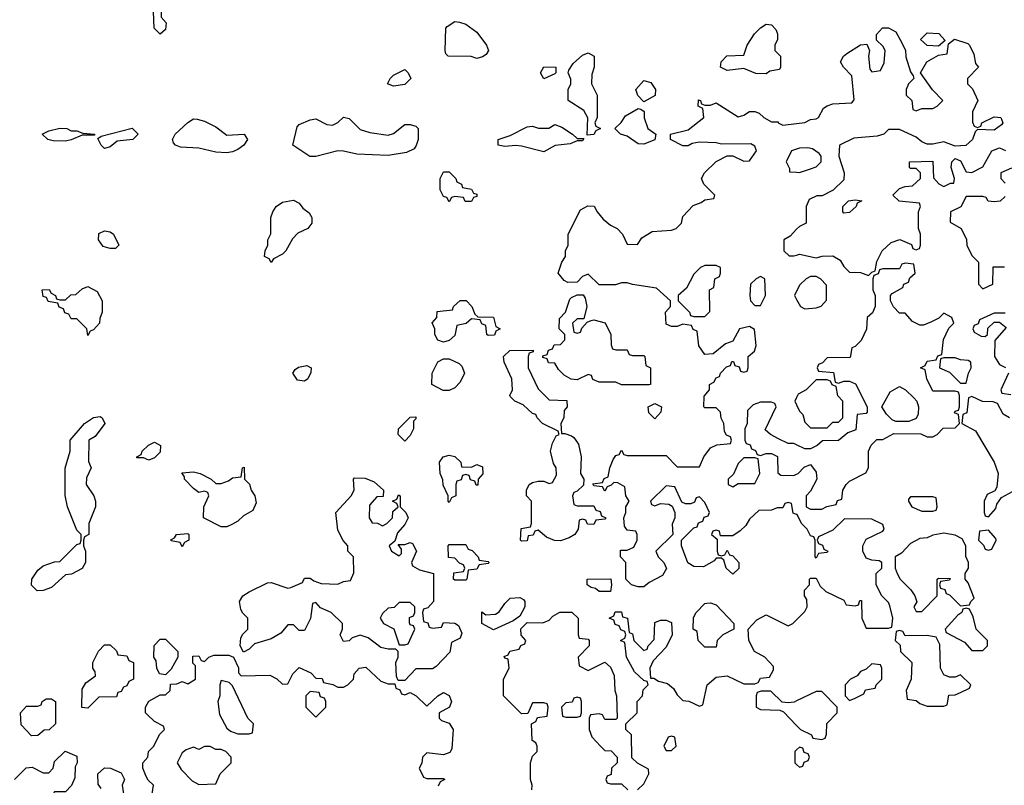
# Model space of a CAD drawing. Header units: inches. Extents: x 2735672 to 2903319, y 894031 to 1029782.
# Tile 47 of 167: x 2767205 to 2770747, y 1014349 to 1017101. Entities that reach past the tile are written whole.
import ezdxf

# ---------------------------------------------------------------- set-up
doc = ezdxf.new("R2010")
doc.units = ezdxf.units.IN
doc.header["$MEASUREMENT"] = 0
doc.layers.add('C7061', color=7, linetype='Continuous')
doc.layers.add('C7071', color=7, linetype='Continuous')

msp = doc.modelspace()

# ---------------------------------------------------------------- linework, layer by layer
at = {"layer": 'C7061', "color": 4, "elevation": 16}
for points in [[(2767710, 1017048.7), (2767688.7, 1017070), (2767686, 1017130), (2767690, 1017134), (2767710, 1017134), (2767714, 1017130), (2767714, 1017110), (2767732, 1017090), (2767730, 1017066)], [(2768850, 1016962), (2768828.9, 1016968.9), (2768746, 1016970), (2768738, 1016978), (2768735.3, 1016990), (2768738, 1017070), (2768743.1, 1017076.9), (2768770, 1017094), (2768787.3, 1017092.7), (2768810, 1017084.7), (2768850, 1017056), (2768884.7, 1017010), (2768892, 1016990), (2768883.6, 1016976.4), (2768870, 1016968)], [(2769890, 1016906), (2769852.7, 1016907.3), (2769810, 1016926), (2769750, 1016918), (2769726, 1016930), (2769728, 1016950), (2769749.1, 1016970.9), (2769810, 1016974), (2769822, 1017010), (2769848.7, 1017050), (2769870, 1017072), (2769890, 1017084.7), (2769910, 1017082), (2769925.4, 1017065.4), (2769931.3, 1017050), (2769931.3, 1017030), (2769922, 1017010), (2769922, 1016990), (2769942, 1016970), (2769942, 1016930), (2769938, 1016922), (2769903.6, 1016916.4)], [(2769246, 1016686), (2769248.4, 1016748.4), (2769234.6, 1016774.6), (2769178, 1016810), (2769178, 1016850), (2769188, 1016870), (2769187.3, 1016887.3), (2769178, 1016910), (2769180.4, 1016919.6), (2769196.4, 1016943.6), (2769230, 1016974), (2769250, 1016982), (2769272, 1016970), (2769272, 1016930), (2769263.6, 1016903.6), (2769262, 1016870), (2769282, 1016830), (2769282, 1016750), (2769274, 1016730), (2769278, 1016718), (2769294, 1016710), (2769278, 1016702), (2769270, 1016688)], [(2768550, 1016862), (2768528.7, 1016870), (2768538, 1016890), (2768550, 1016902), (2768590, 1016922), (2768602, 1016910), (2768612, 1016890), (2768590, 1016868)], [(2769090, 1016888), (2769078, 1016910), (2769090, 1016932), (2769134, 1016930), (2769134, 1016910), (2769130, 1016906)], [(2769450, 1016806), (2769428.4, 1016828.4), (2769422, 1016850), (2769450, 1016882), (2769475.3, 1016875.3), (2769492, 1016850), (2769491.1, 1016828.9)], [(2769450, 1016654), (2769430, 1016655.3), (2769390, 1016682), (2769366, 1016690), (2769346, 1016710), (2769368.4, 1016731.6), (2769384.7, 1016755.3), (2769430, 1016782), (2769439.6, 1016779.6), (2769451.6, 1016771.6), (2769451.6, 1016748.4), (2769464.7, 1016710), (2769494, 1016690), (2769490, 1016669)], [(2767950, 1016686), (2768012, 1016690), (2768024.7, 1016670), (2768011.3, 1016650), (2767990, 1016634), (2767970, 1016626), (2767950, 1016622.7), (2767910, 1016625.2), (2767850, 1016639), (2767783.1, 1016643.1), (2767766, 1016650), (2767758, 1016658), (2767755.3, 1016670), (2767764, 1016690), (2767810, 1016731.3), (2767830, 1016744.7), (2767843.6, 1016743.6), (2767870, 1016736), (2767910, 1016716)], [(2768530, 1016686), (2768550, 1016692), (2768590, 1016724.7), (2768610, 1016724.7), (2768630, 1016718), (2768638, 1016710), (2768638, 1016670), (2768631.6, 1016648.4), (2768623.6, 1016636.4), (2768596.9, 1016623.1), (2768530, 1016613.2), (2768418, 1016618), (2768370, 1016629), (2768350, 1016629.2), (2768270, 1016609), (2768249.2, 1016609.2), (2768188, 1016650), (2768203.7, 1016716.3), (2768210, 1016724.7), (2768250, 1016741), (2768270, 1016744.7), (2768310, 1016724.7), (2768330, 1016722), (2768350, 1016732), (2768370, 1016751), (2768390, 1016746), (2768430, 1016706), (2768464, 1016696)], [(2767390, 1016702), (2767410, 1016702), (2767432.7, 1016692.7), (2767474, 1016690), (2767474, 1016686), (2767430, 1016686), (2767390, 1016668.7), (2767370, 1016664), (2767325.6, 1016665.6), (2767306, 1016670), (2767286, 1016690), (2767310, 1016701), (2767350, 1016710.7), (2767374, 1016710)], [(2767510, 1016638), (2767498, 1016650), (2767486, 1016674), (2767498, 1016682), (2767610, 1016711), (2767631.3, 1016690), (2767612, 1016670), (2767556, 1016664), (2767530, 1016644)], [(2769210, 1016674), (2769234, 1016674), (2769230, 1016666), (2769210, 1016666), (2769184.7, 1016655.3), (2769130.8, 1016649.2), (2769090, 1016626), (2769010, 1016647), (2768990, 1016649.4), (2768950, 1016645.2), (2768926, 1016650), (2768926, 1016670), (2768970, 1016684.7), (2769030, 1016716), (2769050, 1016718), (2769071.6, 1016711.6), (2769108.4, 1016711.6), (2769130, 1016724.7), (2769155.3, 1016715.3), (2769194, 1016690)], [(2768808, 1016448), (2768802, 1016462), (2768770, 1016466), (2768758, 1016462), (2768750, 1016446), (2768742, 1016462), (2768730, 1016466), (2768718, 1016490), (2768718, 1016530), (2768730, 1016554), (2768750, 1016554), (2768774, 1016530), (2768778, 1016518), (2768794, 1016510), (2768798, 1016498), (2768830, 1016492), (2768838, 1016478), (2768850, 1016474), (2768850, 1016466), (2768838, 1016462), (2768830, 1016448)], [(2768110, 1016228), (2768102, 1016242), (2768086, 1016250), (2768088, 1016270), (2768098, 1016290), (2768098, 1016310), (2768108.4, 1016331.6), (2768108.7, 1016390), (2768115.3, 1016410), (2768128, 1016430), (2768150, 1016444.7), (2768190, 1016452), (2768210, 1016442), (2768223.5, 1016423.5), (2768246.4, 1016406.4), (2768256, 1016390), (2768256, 1016370), (2768242, 1016350), (2768206, 1016334), (2768186.4, 1016313.6), (2768162, 1016270), (2768150, 1016258), (2768118, 1016242)], [(2767530, 1016278), (2767505.6, 1016285.6), (2767488.7, 1016310), (2767490, 1016332), (2767510, 1016342), (2767530, 1016338), (2767542, 1016330), (2767562, 1016290), (2767550, 1016278)], [(2769710, 1016218), (2769670, 1016218), (2769654, 1016210), (2769630, 1016186), (2769603.6, 1016136.4), (2769574, 1016110), (2769574, 1016090), (2769614, 1016050), (2769618, 1016038), (2769630, 1016034), (2769670, 1016034), (2769687.3, 1016052.7), (2769686, 1016130), (2769702, 1016138), (2769706, 1016170), (2769722, 1016178), (2769726, 1016190), (2769726, 1016210)], [(2769870, 1016178), (2769854, 1016170), (2769834, 1016150), (2769832, 1016110), (2769834, 1016090), (2769850, 1016074), (2769870, 1016074), (2769888, 1016110), (2769886, 1016170)], [(2767450, 1015966), (2767446, 1015990), (2767410, 1016026), (2767390, 1016026), (2767382, 1016042), (2767367.3, 1016047.3), (2767362, 1016062), (2767347.3, 1016067.3), (2767342, 1016082), (2767308, 1016088), (2767302, 1016102), (2767290, 1016106), (2767286, 1016130), (2767311.6, 1016131.6), (2767318, 1016118), (2767334, 1016110), (2767338, 1016098), (2767350, 1016094), (2767370, 1016094), (2767388.4, 1016111.6), (2767407.3, 1016112.7), (2767430, 1016134), (2767450, 1016142), (2767483.6, 1016123.6), (2767502, 1016090), (2767502, 1016050), (2767492.7, 1016027.3), (2767492, 1016010), (2767470, 1015986), (2767458, 1015982)], [(2769210, 1015974), (2769222, 1015978), (2769227.3, 1015992.7), (2769246, 1016014), (2769260.4, 1016019.6), (2769270, 1016022), (2769310.9, 1016010.9), (2769332, 1015970), (2769332.7, 1015932.7), (2769338, 1015918), (2769350, 1015914), (2769390, 1015914), (2769398, 1015898), (2769410, 1015894), (2769450, 1015894), (2769454, 1015890), (2769458, 1015858), (2769474, 1015850), (2769474, 1015790), (2769470, 1015788), (2769370, 1015788), (2769350, 1015798), (2769290, 1015798), (2769267.3, 1015807.3), (2769262, 1015822), (2769250, 1015826), (2769210, 1015806), (2769188.4, 1015808.4), (2769163.1, 1015823.1), (2769143.1, 1015843.1), (2769130, 1015866), (2769107.3, 1015867.3), (2769102, 1015882), (2769087.3, 1015887.3), (2769087.3, 1015892.7), (2769102, 1015898), (2769107.3, 1015912.7), (2769122, 1015918), (2769127.3, 1015932.7), (2769150, 1015934), (2769166, 1015950), (2769166, 1015970), (2769146, 1015990), (2769147.3, 1016027.3), (2769168, 1016050), (2769184, 1016096), (2769190, 1016102), (2769210, 1016112), (2769231.6, 1016111.6), (2769239.6, 1016099.6), (2769244.7, 1016070), (2769234, 1016026), (2769210, 1016026), (2769194, 1016010), (2769198, 1015978)], [(2768890, 1015966), (2768886, 1015970), (2768882, 1016002), (2768867.3, 1016007.3), (2768862, 1016022), (2768830, 1016026), (2768811.6, 1016008.4), (2768778, 1016002), (2768770, 1015966), (2768750, 1015948), (2768730, 1015942), (2768708.9, 1015948.9), (2768698, 1015970), (2768698, 1015990), (2768688.4, 1016011.6), (2768706, 1016030), (2768707.3, 1016052.7), (2768762, 1016058), (2768766, 1016070), (2768790, 1016092), (2768811.1, 1016091.1), (2768832, 1016070), (2768842, 1016042), (2768852.7, 1016032.7), (2768910, 1016032), (2768918, 1015998), (2768934, 1015990), (2768918, 1015982), (2768912.7, 1015967.3)], [(2768750, 1015768), (2768728.4, 1015768.4), (2768688, 1015790), (2768688.7, 1015830), (2768709.1, 1015870.9), (2768730, 1015882), (2768750, 1015882), (2768785.4, 1015865.4), (2768795.3, 1015855.3), (2768804.7, 1015830), (2768790, 1015798), (2768770, 1015778)], [(2769154, 1015614), (2769166, 1015614), (2769190, 1015604.7), (2769198.8, 1015598.8), (2769214.8, 1015574.8), (2769224.7, 1015530), (2769222, 1015470), (2769234, 1015450), (2769232.7, 1015427.3), (2769210, 1015406), (2769198, 1015402), (2769194, 1015390), (2769198, 1015358), (2769210, 1015354), (2769270, 1015354), (2769278, 1015338), (2769292.7, 1015332.7), (2769298, 1015318), (2769314, 1015310), (2769310, 1015306), (2769278, 1015302), (2769270, 1015286), (2769247.3, 1015287.3), (2769242, 1015302), (2769230, 1015306), (2769218, 1015302), (2769214, 1015270), (2769202, 1015250), (2769182, 1015238), (2769150, 1015228), (2769128.4, 1015228.4), (2769100.4, 1015240.4), (2769070, 1015266), (2769058, 1015262), (2769051.6, 1015248.4), (2769034, 1015246), (2769030, 1015228), (2769010, 1015226), (2769006, 1015230), (2769008.4, 1015271.6), (2769042, 1015278), (2769046, 1015290), (2769046, 1015370), (2769028, 1015390), (2769028, 1015410), (2769038, 1015430), (2769050, 1015438), (2769070, 1015442), (2769090, 1015442), (2769110, 1015434), (2769122, 1015438), (2769136.4, 1015463.6), (2769135.3, 1015490), (2769125.2, 1015505.2), (2769114, 1015550), (2769121.2, 1015578.8), (2769135.3, 1015604.7), (2769146, 1015610), (2769142, 1015622), (2769086, 1015650), (2769066, 1015670), (2769062, 1015682), (2769050, 1015686), (2769016.4, 1015716.4), (2768986, 1015730), (2768970, 1015746), (2768968, 1015750), (2768978, 1015770), (2768975.3, 1015810), (2768948, 1015870), (2768946, 1015890), (2768968.4, 1015911.6), (2769052.7, 1015912.7), (2769052.7, 1015907.3), (2769038, 1015902), (2769034, 1015890), (2769034, 1015850), (2769070, 1015774), (2769110, 1015734), (2769172.7, 1015732.7), (2769174, 1015710), (2769163.6, 1015696.4), (2769162, 1015670), (2769152, 1015650)], [(2768230, 1015802), (2768204.7, 1015804.7), (2768188, 1015830), (2768196.4, 1015843.6), (2768208.4, 1015851.6), (2768238, 1015858), (2768254, 1015850), (2768252.7, 1015832.7), (2768242, 1015810)], [(2769490, 1015666), (2769468.4, 1015688.4), (2769466, 1015710), (2769490, 1015722), (2769514, 1015710), (2769512, 1015690)], [(2767268.4, 1015048.4), (2767248, 1015068), (2767248.7, 1015090), (2767270, 1015122), (2767290, 1015138), (2767330, 1015152), (2767350, 1015154), (2767410, 1015214), (2767422, 1015218), (2767426, 1015230), (2767426, 1015250), (2767410, 1015266), (2767377.2, 1015350), (2767368.9, 1015391.1), (2767368.4, 1015488.4), (2767386, 1015550), (2767386, 1015590), (2767438, 1015650), (2767470, 1015671.3), (2767494.8, 1015674.8), (2767502, 1015670), (2767511.3, 1015650), (2767476.9, 1015603.1), (2767454, 1015590), (2767452.7, 1015512.7), (2767462, 1015490), (2767445.4, 1015454.6), (2767444.7, 1015430), (2767471.3, 1015390), (2767478, 1015370), (2767478, 1015350), (2767454, 1015290), (2767454, 1015250), (2767438, 1015242), (2767434, 1015230), (2767434, 1015210), (2767442, 1015190), (2767442, 1015150), (2767430, 1015128), (2767391.6, 1015108.4), (2767370, 1015106), (2767319.8, 1015060.2), (2767290, 1015048.7)], [(2768590, 1015586), (2768566, 1015610), (2768568, 1015630), (2768610, 1015672), (2768630, 1015674), (2768630, 1015666), (2768622, 1015658), (2768622, 1015630), (2768610, 1015606)], [(2767670, 1015518), (2767650, 1015526), (2767626, 1015526), (2767626, 1015530), (2767642, 1015538), (2767646, 1015550), (2767668.9, 1015571.1), (2767690, 1015582), (2767711.3, 1015570), (2767710, 1015546), (2767690, 1015526)], [(2768830, 1015492), (2768850, 1015502), (2768870, 1015494), (2768871.6, 1015468.4), (2768854, 1015450), (2768852.7, 1015427.3), (2768847.3, 1015427.3), (2768842, 1015442), (2768827.3, 1015447.3), (2768822, 1015462), (2768810, 1015466), (2768798, 1015462), (2768792.7, 1015447.3), (2768778, 1015442), (2768774, 1015430), (2768774, 1015390), (2768758, 1015382), (2768750, 1015366), (2768746, 1015370), (2768746, 1015390), (2768728.4, 1015428.4), (2768727.3, 1015447.3), (2768718, 1015470), (2768715.3, 1015510), (2768728, 1015530), (2768750, 1015536), (2768770.9, 1015530.9), (2768792, 1015510), (2768794, 1015494)], [(2767930, 1015278), (2767866, 1015310), (2767868, 1015350), (2767886, 1015390), (2767882, 1015402), (2767870, 1015406), (2767850, 1015402), (2767830, 1015415.3), (2767798, 1015450), (2767798, 1015458), (2767788, 1015472), (2767830, 1015476), (2767854, 1015470), (2767894, 1015450), (2767910, 1015434), (2767930, 1015434), (2767956.4, 1015443.6), (2767970, 1015454), (2768002, 1015458), (2768006, 1015490), (2768012.7, 1015492.7), (2768014, 1015450), (2768031.6, 1015431.6), (2768038, 1015410), (2768051.3, 1015390), (2768056, 1015364), (2768043.6, 1015336.4), (2768010, 1015318), (2767990, 1015298), (2767970, 1015288), (2767950, 1015278)], [(2769850, 1015526), (2769810, 1015526), (2769790, 1015506), (2769772.7, 1015467.3), (2769754, 1015450), (2769754, 1015430), (2769770, 1015422), (2769790, 1015434), (2769850, 1015434), (2769868, 1015470), (2769862, 1015522)], [(2768510, 1015282), (2768526, 1015290), (2768546, 1015310), (2768547.3, 1015332.7), (2768566, 1015350), (2768562, 1015362), (2768546, 1015370), (2768562, 1015378), (2768567.3, 1015392.7), (2768574, 1015390), (2768574, 1015350), (2768594, 1015330), (2768602, 1015310), (2768590, 1015286), (2768563.6, 1015256.4), (2768554, 1015226), (2768534, 1015210), (2768542, 1015190), (2768570, 1015174), (2768578, 1015182), (2768578, 1015198), (2768566, 1015214), (2768590, 1015214), (2768610, 1015222), (2768618, 1015218), (2768632, 1015190), (2768614, 1015150), (2768618, 1015138), (2768643.6, 1015123.6), (2768694, 1015110), (2768694, 1015010), (2768672.7, 1014987.3), (2768658, 1014982), (2768654, 1014970), (2768658, 1014938), (2768672.7, 1014932.7), (2768678, 1014918), (2768690, 1014914), (2768722, 1014918), (2768730, 1014934), (2768770, 1014932), (2768783.6, 1014923.6), (2768795.3, 1014895.3), (2768790, 1014878), (2768758, 1014862), (2768752.7, 1014827.3), (2768703.6, 1014776.4), (2768690, 1014768), (2768630, 1014768), (2768590, 1014726), (2768566, 1014726), (2768560.4, 1014740.4), (2768558, 1014790), (2768566, 1014810), (2768566, 1014830), (2768558, 1014838), (2768530, 1014838), (2768504, 1014844), (2768459, 1014879), (2768430, 1014888.7), (2768401, 1014879), (2768390, 1014868), (2768370, 1014866), (2768358, 1014890), (2768366, 1014910), (2768366, 1014930), (2768326, 1014970), (2768287.3, 1014987.3), (2768270, 1015006), (2768258, 1015002), (2768251.6, 1014948.4), (2768230, 1014906), (2768210, 1014906), (2768190, 1014926), (2768170, 1014926), (2768144.7, 1014895.3), (2768110, 1014875.3), (2768050, 1014858), (2768030, 1014838), (2768010, 1014828), (2767998, 1014850), (2768000.4, 1014879.6), (2768007.3, 1014892.7), (2768026, 1014910), (2768026, 1014950), (2768007.3, 1014967.3), (2768000.4, 1014980.4), (2767995.3, 1015010), (2768008, 1015030), (2768030, 1015044.7), (2768096.9, 1015076.9), (2768110, 1015078), (2768170, 1015058), (2768180.4, 1015059.6), (2768222, 1015078), (2768230, 1015094), (2768250, 1015094), (2768263.6, 1015083.6), (2768290, 1015074), (2768350, 1015072), (2768370, 1015082), (2768395.3, 1015084.7), (2768407.3, 1015112.7), (2768406, 1015170), (2768386, 1015190), (2768386, 1015210), (2768368.4, 1015228.4), (2768350, 1015266), (2768342, 1015330), (2768398, 1015390), (2768408, 1015410), (2768406, 1015450), (2768410, 1015454), (2768447.3, 1015452.7), (2768479.6, 1015439.6), (2768514, 1015410), (2768512.7, 1015387.3), (2768490, 1015386), (2768463.6, 1015356.4), (2768462, 1015310), (2768472.7, 1015292.7), (2768491.6, 1015291.6)], [(2767790, 1015206), (2767782, 1015222), (2767750, 1015228), (2767748.4, 1015231.6), (2767762, 1015238), (2767768.9, 1015251.1), (2767810, 1015254), (2767814, 1015250), (2767814, 1015230), (2767798, 1015222)], [(2768770, 1015086), (2768766, 1015090), (2768767.3, 1015112.7), (2768802, 1015118), (2768806, 1015130), (2768802, 1015142), (2768787.3, 1015147.3), (2768770, 1015166), (2768747.3, 1015167.3), (2768746, 1015210), (2768750, 1015214), (2768810, 1015214), (2768818, 1015198), (2768832.7, 1015192.7), (2768854, 1015170), (2768858, 1015158), (2768890, 1015154), (2768894, 1015150), (2768890, 1015146), (2768858, 1015142), (2768850, 1015126), (2768818, 1015122), (2768814, 1015090), (2768810, 1015086)], [(2769290, 1015046), (2769276.4, 1015056.4), (2769260.4, 1015060.4), (2769246, 1015070), (2769246, 1015090), (2769331.6, 1015091.6), (2769334, 1015070), (2769330, 1015046)], [(2768610, 1015006), (2768570, 1015006), (2768551.6, 1014988.4), (2768530, 1014986), (2768510, 1014966), (2768502, 1014950), (2768514, 1014930), (2768551.3, 1014911.3), (2768570, 1014854), (2768590, 1014854), (2768602, 1014858), (2768626, 1014910), (2768622, 1014922), (2768610, 1014926), (2768607.3, 1014932.7), (2768607.3, 1014952.7), (2768622, 1014958), (2768626, 1014970), (2768626, 1014990)], [(2768910, 1014908), (2768868, 1014930), (2768867.3, 1014972.7), (2768882, 1014962), (2768916.4, 1014963.6), (2768930, 1014972), (2768950, 1015002), (2768970, 1015022), (2769003.6, 1015023.6), (2769016.9, 1015016.9), (2769022, 1015010), (2769022, 1014990), (2769003.6, 1014956.4), (2768979.6, 1014940.4)], [(2769670, 1014846), (2769646, 1014870), (2769642, 1014902), (2769628, 1014910), (2769628.4, 1014951.6), (2769638, 1014970), (2769670, 1015002), (2769676.4, 1015003.6), (2769690, 1015004.7), (2769710, 1014998), (2769774, 1014930), (2769774, 1014910), (2769734, 1014890), (2769714, 1014870), (2769710, 1014846)], [(2767730, 1014746), (2767708, 1014750), (2767698, 1014770), (2767696.4, 1014796.4), (2767688, 1014810), (2767688.4, 1014851.6), (2767710, 1014874), (2767730, 1014874), (2767774, 1014830), (2767774, 1014810), (2767750, 1014766)], [(2767450, 1014626), (2767428.4, 1014628.4), (2767430, 1014694), (2767443.1, 1014716.9), (2767478, 1014742), (2767476.4, 1014756.4), (2767468, 1014770), (2767468, 1014790), (2767489, 1014831), (2767510, 1014854), (2767530, 1014854), (2767552.7, 1014832.7), (2767558, 1014818), (2767590, 1014814), (2767598, 1014798), (2767614, 1014790), (2767614, 1014730), (2767598, 1014722), (2767590, 1014706), (2767578, 1014702), (2767570, 1014686), (2767558, 1014682), (2767552.7, 1014667.3), (2767490, 1014666)], [(2767930, 1014726), (2767924.7, 1014710), (2767924.7, 1014670), (2767918, 1014650), (2767923.6, 1014603.6), (2767950, 1014554), (2767963.6, 1014543.6), (2767990, 1014534), (2768030, 1014534), (2768042, 1014538), (2768046, 1014570), (2768026, 1014590), (2767970, 1014706), (2767958, 1014718)], [(2768250, 1014686), (2768234, 1014670), (2768234, 1014630), (2768270, 1014594), (2768306, 1014630), (2768306, 1014650), (2768302, 1014662), (2768287.3, 1014667.3), (2768282, 1014682)], [(2767247.3, 1014527.3), (2767210, 1014566), (2767208, 1014610), (2767230, 1014634), (2767270, 1014634), (2767282, 1014638), (2767286, 1014650), (2767300.4, 1014659.6), (2767319.6, 1014659.6), (2767334, 1014650), (2767334, 1014570), (2767311.6, 1014548.4), (2767292.7, 1014547.3), (2767270, 1014528)], [(2769210, 1014666), (2769198, 1014662), (2769192.7, 1014647.3), (2769170, 1014646), (2769154, 1014630), (2769158, 1014598), (2769170, 1014594), (2769210, 1014594), (2769222, 1014598), (2769226, 1014610), (2769226, 1014650), (2769222, 1014662)], [(2769550, 1014526), (2769538, 1014522), (2769522, 1014490), (2769530, 1014474), (2769550, 1014474), (2769566, 1014490), (2769562, 1014522)], [(2767890, 1014488), (2767870, 1014488), (2767850, 1014478), (2767830, 1014486), (2767803.6, 1014476.4), (2767790, 1014466), (2767772, 1014430), (2767785.4, 1014405.4), (2767825.4, 1014365.4), (2767850, 1014352), (2767910, 1014354), (2767926, 1014390), (2767966, 1014430), (2767966, 1014450), (2767946, 1014470), (2767930, 1014478), (2767910, 1014478)]]:
    msp.add_lwpolyline(points, close=True, dxfattribs=at)
for points in [[(2770000, 1015322.7), (2769987.3, 1015327.3), (2769982, 1015362), (2769970, 1015366), (2769958, 1015362), (2769950, 1015346), (2769930, 1015346), (2769910, 1015338), (2769863.6, 1015336.4), (2769830, 1015306), (2769816.9, 1015283.1), (2769796.9, 1015263.1), (2769770, 1015246), (2769726, 1015246), (2769722, 1015262), (2769710, 1015266), (2769698, 1015262), (2769694, 1015250), (2769714, 1015234), (2769714, 1015190), (2769718, 1015178), (2769730, 1015174), (2769742, 1015178), (2769750, 1015194), (2769758, 1015178), (2769770, 1015174), (2769792, 1015150), (2769791.6, 1015128.4), (2769770, 1015108), (2769746, 1015130), (2769738, 1015158), (2769730, 1015166), (2769710, 1015166), (2769703.6, 1015156.4), (2769665.4, 1015134.6), (2769630, 1015135.3), (2769609, 1015149), (2769586, 1015210), (2769586, 1015230), (2769630, 1015274), (2769642, 1015278), (2769647.3, 1015292.7), (2769662, 1015298), (2769667.3, 1015312.7), (2769682, 1015318), (2769686, 1015330), (2769670, 1015366), (2769650, 1015386), (2769638, 1015382), (2769632.7, 1015367.3), (2769619.6, 1015360.4), (2769600.4, 1015360.4), (2769587.3, 1015367.3), (2769562, 1015422), (2769530, 1015426), (2769474, 1015370), (2769478, 1015358), (2769490, 1015354), (2769510, 1015362), (2769539.6, 1015359.6), (2769552.7, 1015352.7), (2769562, 1015330), (2769562, 1015310), (2769552.7, 1015287.3), (2769554, 1015250), (2769494, 1015190), (2769502, 1015170), (2769522, 1015150), (2769531.6, 1015128.4), (2769516.9, 1015103.1), (2769470, 1015078), (2769450, 1015062), (2769430, 1015062), (2769406, 1015070), (2769386, 1015090), (2769386, 1015150), (2769366, 1015170), (2769366, 1015194), (2769390, 1015194), (2769414.6, 1015205.4), (2769426, 1015230), (2769426, 1015250), (2769422, 1015262), (2769390, 1015266), (2769380.4, 1015280.4), (2769378, 1015310), (2769386, 1015330), (2769386, 1015350), (2769398, 1015370), (2769386, 1015390), (2769382, 1015422), (2769356.4, 1015436.4), (2769342, 1015438), (2769332.7, 1015427.3), (2769318, 1015422), (2769310, 1015406), (2769302, 1015422), (2769270, 1015426), (2769267.3, 1015432.7), (2769302, 1015438), (2769308, 1015452), (2769322, 1015458), (2769328, 1015490), (2769340.4, 1015519.6), (2769350, 1015534), (2769362, 1015538), (2769370, 1015554), (2769378, 1015538), (2769390, 1015534), (2769530, 1015534), (2769570, 1015494), (2769650, 1015494), (2769666, 1015530), (2769690, 1015562), (2769712.7, 1015572.7), (2769762, 1015578), (2769766, 1015590), (2769762, 1015602), (2769747.3, 1015607.3), (2769740.4, 1015620.4), (2769738, 1015650), (2769728.4, 1015668.4), (2769726, 1015690), (2769710, 1015706), (2769670, 1015706), (2769666, 1015710), (2769667.3, 1015747.3), (2769686, 1015770), (2769686, 1015790), (2769702, 1015798), (2769710, 1015814), (2769722, 1015818), (2769726, 1015830), (2769747.3, 1015852.7), (2769762, 1015858), (2769767.3, 1015872.7), (2769772.7, 1015872.7), (2769778, 1015858), (2769792.7, 1015852.7), (2769798, 1015838), (2769810, 1015834), (2769822, 1015838), (2769826, 1015850), (2769826, 1015890), (2769848, 1015910), (2769854, 1015930), (2769848, 1015988), (2769830, 1015998), (2769794, 1015990), (2769770, 1015946), (2769743.6, 1015936.4), (2769699.6, 1015900.4), (2769670, 1015898), (2769648.4, 1015928.4), (2769642, 1015982), (2769628, 1015988), (2769622, 1016002), (2769590, 1016006), (2769570, 1015998), (2769550, 1015998), (2769530, 1016006), (2769528, 1016050), (2769546, 1016070), (2769546, 1016090), (2769496.4, 1016136.4), (2769408.9, 1016148.9), (2769390, 1016155.3), (2769370, 1016155.3), (2769348.4, 1016148.4), (2769290, 1016148), (2769250, 1016186), (2769230, 1016178), (2769210, 1016158), (2769176.4, 1016156.4), (2769163.1, 1016163.1), (2769142, 1016190), (2769155.3, 1016230), (2769168, 1016250), (2769168, 1016270), (2769178, 1016290), (2769178, 1016330), (2769222, 1016418), (2769248.4, 1016431.6), (2769271.3, 1016431.3), (2769282, 1016410), (2769303.5, 1016383.5), (2769330, 1016362), (2769354, 1016350), (2769374, 1016330), (2769390, 1016294), (2769427.3, 1016292.7), (2769443.1, 1016316.9), (2769480.4, 1016339.6), (2769550, 1016344.7), (2769566, 1016350), (2769586, 1016370), (2769590, 1016394), (2769627.3, 1016432.7), (2769656.4, 1016443.6), (2769670, 1016454), (2769702, 1016458), (2769706, 1016470), (2769666, 1016510), (2769658, 1016530), (2769668, 1016550), (2769710, 1016591), (2769750, 1016612), (2769770, 1016612), (2769810, 1016592), (2769830, 1016594), (2769855.3, 1016630), (2769850, 1016646), (2769834.6, 1016654.6), (2769730, 1016654), (2769710, 1016659), (2769650, 1016661.2), (2769623.6, 1016656.4), (2769610, 1016648), (2769590, 1016648), (2769546, 1016670), (2769546, 1016690), (2769610, 1016704.7), (2769666, 1016750), (2769662, 1016782), (2769646, 1016790), (2769647.3, 1016812.7), (2769654, 1016810), (2769658, 1016798), (2769670, 1016794), (2769690, 1016794), (2769710, 1016802), (2769790, 1016752), (2769810, 1016758), (2769830, 1016771.3), (2769850, 1016771.3), (2769865.4, 1016765.4), (2769882, 1016750), (2769910, 1016734), (2769934, 1016734), (2769934, 1016730), (2769950, 1016722), (2770000, 1016728.2)], [(2770000, 1016636), (2769982, 1016630), (2769962, 1016590), (2769974, 1016566), (2769974, 1016554), (2770000, 1016552.6)], [(2770000, 1016347.5), (2769976.9, 1016323.1), (2769954, 1016310), (2769954, 1016270), (2769972.7, 1016252.7), (2769990, 1016252), (2770000, 1016255)], [(2770000, 1016125.7), (2769992, 1016110), (2770000, 1016095.5)], [(2770000, 1015742.9), (2769994, 1015730), (2770000, 1015716.5)], [(2770000, 1015573), (2769990, 1015578), (2769970, 1015578), (2769934.6, 1015594.6), (2769906, 1015610), (2769887.3, 1015627.3), (2769926, 1015710), (2769922, 1015722), (2769910, 1015726), (2769870, 1015726), (2769843.6, 1015716.4), (2769823.6, 1015696.4), (2769822, 1015650), (2769814, 1015630), (2769814, 1015590), (2769818, 1015578), (2769832.7, 1015572.7), (2769838, 1015558), (2769852, 1015552), (2769858, 1015538), (2769870, 1015534), (2769890, 1015542), (2769910, 1015542), (2769931.1, 1015531.1), (2769932.7, 1015472.7), (2769943.6, 1015463.6), (2769990, 1015462), (2770000, 1015467)], [(2769047.3, 1014332.7), (2769048, 1014350), (2769042, 1014370), (2769042, 1014430), (2769050, 1014454), (2769066, 1014470), (2769066, 1014490), (2769062, 1014502), (2769048, 1014510), (2769046, 1014570), (2769062, 1014578), (2769067.3, 1014592.7), (2769102, 1014598), (2769106, 1014630), (2769102, 1014642), (2769090, 1014646), (2769050, 1014646), (2769032.7, 1014607.3), (2769010, 1014606), (2768946, 1014670), (2768946, 1014730), (2768966, 1014770), (2768962, 1014802), (2768950, 1014806), (2768948.4, 1014811.6), (2768962, 1014818), (2768968.4, 1014831.6), (2769002, 1014838), (2769008, 1014852), (2769022, 1014858), (2769026, 1014870), (2769008.4, 1014888.4), (2769008, 1014912), (2769030, 1014934), (2769087.3, 1014932.7), (2769110, 1014942), (2769123.1, 1014956.9), (2769148.4, 1014971.6), (2769191.6, 1014971.6), (2769214, 1014950), (2769214, 1014890), (2769218, 1014878), (2769250, 1014874), (2769254, 1014870), (2769254, 1014850), (2769214, 1014810), (2769218, 1014778), (2769250, 1014762), (2769310, 1014792), (2769330, 1014774), (2769343.6, 1014743.6), (2769346, 1014690), (2769352, 1014670), (2769354, 1014590), (2769350, 1014586), (2769310, 1014586), (2769302, 1014602), (2769290, 1014606), (2769258, 1014602), (2769254, 1014590), (2769254, 1014550), (2769263.6, 1014523.6), (2769294, 1014490), (2769310, 1014474), (2769332.7, 1014472.7), (2769354, 1014450), (2769354, 1014430), (2769334, 1014410), (2769332.7, 1014387.3), (2769318, 1014382), (2769314, 1014370), (2769318, 1014358), (2769330, 1014354), (2769370, 1014354), (2769392.7, 1014332.7)], [(2769427.3, 1014332.7), (2769450, 1014354), (2769468, 1014390), (2769467.3, 1014407.3), (2769428, 1014428), (2769407.3, 1014447.3), (2769406, 1014530), (2769386, 1014550), (2769386, 1014570), (2769426, 1014610), (2769426, 1014650), (2769446, 1014670), (2769448.4, 1014691.6), (2769466, 1014710), (2769462, 1014722), (2769450, 1014726), (2769416.4, 1014756.4), (2769388, 1014810), (2769382, 1014862), (2769366, 1014870), (2769382, 1014878), (2769386, 1014890), (2769382, 1014902), (2769367.3, 1014907.3), (2769362, 1014922), (2769347.3, 1014927.3), (2769342, 1014942), (2769326, 1014950), (2769342, 1014958), (2769347.3, 1014972.7), (2769370, 1014972), (2769374, 1014954), (2769392, 1014950), (2769398, 1014898), (2769410, 1014894), (2769414, 1014870), (2769450, 1014834), (2769462, 1014838), (2769466, 1014850), (2769487.3, 1014872.7), (2769490, 1014934), (2769510, 1014942), (2769530, 1014942), (2769550, 1014934), (2769552, 1014890), (2769530, 1014846), (2769483.6, 1014796.4), (2769472, 1014770), (2769474, 1014734), (2769486, 1014734), (2769503.6, 1014723.6), (2769535.3, 1014715.3), (2769556.9, 1014696.9), (2769570, 1014674), (2769590, 1014654), (2769611.6, 1014651.6), (2769650, 1014634), (2769662, 1014638), (2769678, 1014710), (2769710, 1014738), (2769750, 1014742), (2769810, 1014714), (2769850, 1014714), (2769862, 1014718), (2769870, 1014734), (2769902, 1014738), (2769916.4, 1014763.6), (2769916.4, 1014776.4), (2769886, 1014810), (2769848, 1014830), (2769828, 1014870), (2769826, 1014910), (2769856.4, 1014943.6), (2769890, 1014962), (2769970, 1014922), (2769986, 1014930), (2770000, 1014944)], [(2767682, 1014318), (2767686, 1014350), (2767667.3, 1014367.3), (2767660.4, 1014380.4), (2767648, 1014410), (2767648, 1014430), (2767666, 1014450), (2767668, 1014470), (2767688, 1014490), (2767708.4, 1014531.6), (2767726, 1014550), (2767722, 1014562), (2767690, 1014578), (2767663.1, 1014603.1), (2767658, 1014610), (2767658, 1014630), (2767670, 1014652), (2767710, 1014674), (2767730, 1014674), (2767746, 1014690), (2767747.3, 1014712.7), (2767770, 1014714), (2767790, 1014722), (2767810, 1014714), (2767838, 1014730), (2767838, 1014778), (2767828.4, 1014788.4), (2767827.3, 1014812.7), (2767850, 1014814), (2767858, 1014798), (2767870, 1014794), (2767886, 1014810), (2767903.1, 1014816.9), (2767956.9, 1014816.9), (2767974, 1014810), (2767991.6, 1014771.6), (2767992.7, 1014752.7), (2768002, 1014742), (2768104.7, 1014744.7), (2768130, 1014732), (2768150, 1014712), (2768170, 1014714), (2768188, 1014750), (2768210, 1014772), (2768252.7, 1014752.7), (2768270, 1014734), (2768292.7, 1014732.7), (2768298, 1014718), (2768331.6, 1014711.6), (2768350, 1014702), (2768370, 1014702), (2768386, 1014710), (2768406, 1014730), (2768408, 1014750), (2768426, 1014770), (2768450, 1014774), (2768503.6, 1014723.6), (2768530, 1014714), (2768554, 1014714), (2768558, 1014698), (2768572.7, 1014692.7), (2768578, 1014678), (2768590, 1014674), (2768610, 1014682), (2768631.1, 1014671.1), (2768670, 1014634), (2768708.9, 1014671.1), (2768730, 1014682), (2768750, 1014672), (2768758, 1014650), (2768751.3, 1014630), (2768714, 1014610), (2768714, 1014590), (2768722, 1014582), (2768750, 1014572), (2768764.7, 1014550), (2768759.6, 1014480.4), (2768752.7, 1014467.3), (2768730, 1014458), (2768670, 1014466), (2768654, 1014450), (2768651.6, 1014428.4), (2768642, 1014410), (2768658, 1014378), (2768670, 1014374), (2768730, 1014374), (2768734, 1014370), (2768718, 1014362), (2768710, 1014346)], [(2770000, 1014652.4), (2769991.6, 1014648.4), (2769970, 1014646), (2769947.3, 1014647.3), (2769907.3, 1014687.3), (2769872.7, 1014687.3), (2769858, 1014682), (2769854, 1014670), (2769854, 1014630), (2769870, 1014622), (2769939.6, 1014619.6), (2769952.7, 1014612.7), (2770000, 1014564.3)], [(2767186, 1014370), (2767228.4, 1014411.6), (2767250, 1014414), (2767290, 1014394), (2767310, 1014394), (2767326, 1014410), (2767330, 1014434), (2767368.4, 1014471.6), (2767410, 1014454), (2767412, 1014430), (2767404.7, 1014415.3), (2767403.6, 1014376.4), (2767391.6, 1014348.4), (2767370, 1014326), (2767330, 1014326), (2767322, 1014310), (2767322, 1014290), (2767305.4, 1014254.6), (2767302, 1014190), (2767285.4, 1014174.6), (2767270, 1014168), (2767250, 1014168), (2767195.3, 1014195.3)], [(2770000, 1014476), (2769994, 1014470), (2769994, 1014430), (2770000, 1014424)], [(2767498, 1014338), (2767487.3, 1014352.7), (2767486, 1014390), (2767510, 1014411.3), (2767531.1, 1014411.1), (2767570, 1014394), (2767582, 1014370), (2767574, 1014350), (2767578, 1014318)]]:
    msp.add_lwpolyline(points, dxfattribs=at)
at = {"layer": 'C7071', "color": 4, "elevation": 16}
for points in [[(2770000, 1016728.2), (2770030, 1016732), (2770050, 1016742), (2770070, 1016744.7), (2770078, 1016750), (2770096.4, 1016783.6), (2770110, 1016792), (2770130, 1016798), (2770198, 1016802), (2770207.3, 1016812.7), (2770199, 1016899), (2770168, 1016930), (2770158, 1016950), (2770168, 1016970), (2770180.2, 1016979.8), (2770230, 1017011), (2770252.7, 1017012.7), (2770262, 1016990), (2770258, 1016970), (2770263.6, 1016923.6), (2770270, 1016914), (2770302, 1016918), (2770314.6, 1016945.4), (2770318, 1016990), (2770310, 1017006), (2770287.3, 1017027.3), (2770287.3, 1017047.3), (2770308.4, 1017071.6), (2770330, 1017072), (2770356.9, 1017056.9), (2770371.6, 1017031.6), (2770391.6, 1016991.6), (2770392.7, 1016967.3), (2770410, 1016914), (2770419.6, 1016899.6), (2770422, 1016890), (2770402, 1016870), (2770394, 1016850), (2770394, 1016830), (2770414, 1016810), (2770418, 1016778), (2770430, 1016774), (2770450, 1016782), (2770490, 1016782), (2770506, 1016790), (2770526, 1016810), (2770488.9, 1016848.9), (2770446, 1016910), (2770468, 1016950), (2770510, 1016974), (2770542, 1016978), (2770546, 1017014), (2770568.4, 1017031.6), (2770616, 1017016), (2770622, 1017010), (2770636.9, 1016976.9), (2770643.6, 1016943.6), (2770654, 1016930), (2770614, 1016890), (2770614, 1016870), (2770632.7, 1016852.7), (2770652, 1016810), (2770632, 1016770), (2770632.7, 1016732.7), (2770638, 1016718), (2770650, 1016714), (2770662, 1016718), (2770666, 1016730), (2770710, 1016752), (2770734, 1016750), (2770742, 1016730), (2770736.9, 1016723.1), (2770710, 1016704), (2770650, 1016706), (2770642, 1016698), (2770632, 1016670), (2770608.4, 1016648.4), (2770570, 1016646), (2770530, 1016662), (2770490, 1016653.2), (2770470, 1016654), (2770450, 1016662), (2770430, 1016679), (2770370, 1016706), (2770330, 1016706), (2770314, 1016690), (2770290, 1016682), (2770205.4, 1016674.6), (2770154, 1016650), (2770152, 1016610), (2770171.3, 1016550), (2770170, 1016526), (2770131.6, 1016488.4), (2770091.6, 1016468.4), (2770072.7, 1016467.3), (2770045.4, 1016454.6), (2770034, 1016430), (2770034, 1016370), (2770010, 1016358), (2770000, 1016347.5)], [(2770000, 1016255), (2770010, 1016258), (2770070, 1016244.7), (2770091.6, 1016251.6), (2770130, 1016252), (2770156.9, 1016236.9), (2770170, 1016214), (2770190, 1016194), (2770230, 1016192), (2770258, 1016182), (2770270, 1016194), (2770282, 1016198), (2770288.4, 1016231.6), (2770308, 1016270), (2770340.2, 1016299.8), (2770371.1, 1016311.1), (2770412.7, 1016292.7), (2770418, 1016278), (2770430, 1016274), (2770442, 1016278), (2770446, 1016290), (2770446, 1016330), (2770438, 1016350), (2770438, 1016410), (2770446, 1016430), (2770442, 1016442), (2770368.4, 1016448.4), (2770346, 1016470), (2770370, 1016494), (2770390, 1016502), (2770416.4, 1016503.6), (2770446, 1016530), (2770446, 1016550), (2770430, 1016566), (2770410, 1016566), (2770406, 1016570), (2770406, 1016590), (2770490, 1016592), (2770492.7, 1016532.7), (2770511.6, 1016511.6), (2770530, 1016502), (2770554, 1016514), (2770566, 1016514), (2770568, 1016530), (2770555.3, 1016570), (2770558, 1016590), (2770570, 1016602), (2770590, 1016594), (2770610, 1016554), (2770630, 1016552), (2770670, 1016572), (2770702, 1016630), (2770730, 1016641), (2770751, 1016631)], [(2770000, 1016552.6), (2770010, 1016552), (2770050, 1016564.7), (2770070, 1016572), (2770088, 1016590), (2770088, 1016610), (2770080.4, 1016620.4), (2770057.2, 1016637.2), (2770040.2, 1016640.2), (2770010, 1016639.3), (2770000, 1016636)], [(2770772.7, 1016567.3), (2770734, 1016550), (2770734, 1016530), (2770750, 1016514)], [(2770750, 1016466), (2770731.6, 1016448.4), (2770710, 1016446), (2770688.4, 1016448.4), (2770682, 1016462), (2770670, 1016466), (2770610, 1016466), (2770591.1, 1016428.9), (2770554, 1016410), (2770552.7, 1016372.7), (2770592, 1016350), (2770611, 1016311), (2770612, 1016290), (2770630, 1016254), (2770654, 1016230), (2770654, 1016150), (2770670, 1016134), (2770706, 1016150), (2770707.3, 1016212.7), (2770747.3, 1016212.7)], [(2770000, 1015467), (2770006, 1015470), (2770027.3, 1015492.7), (2770050, 1015502), (2770070, 1015474), (2770072, 1015450), (2770050, 1015406), (2770034, 1015390), (2770034, 1015350), (2770050, 1015342), (2770090, 1015342), (2770108.4, 1015351.6), (2770142, 1015358), (2770147.3, 1015372.7), (2770162, 1015378), (2770166, 1015410), (2770178, 1015430), (2770190, 1015442), (2770248.4, 1015471.6), (2770258, 1015490), (2770258, 1015550), (2770268, 1015572), (2770288.4, 1015591.6), (2770310, 1015592), (2770350, 1015614), (2770447.3, 1015612.7), (2770470, 1015602), (2770490, 1015602), (2770506, 1015610), (2770527.3, 1015632.7), (2770570, 1015634), (2770586, 1015650), (2770582, 1015682), (2770568, 1015688), (2770570, 1015694), (2770582, 1015698), (2770586, 1015710), (2770586, 1015750), (2770582, 1015762), (2770570, 1015766), (2770490, 1015766), (2770468, 1015810), (2770462, 1015842), (2770446, 1015850), (2770462, 1015858), (2770470, 1015874), (2770502, 1015878), (2770507.3, 1015892.7), (2770522, 1015898), (2770528.4, 1015951.6), (2770547.3, 1015992.7), (2770566, 1016010), (2770558, 1016030), (2770530, 1016046), (2770512, 1016028), (2770485.4, 1016014.6), (2770456.9, 1016003.1), (2770443.1, 1016003.1), (2770416.4, 1016016.4), (2770390, 1016046), (2770370, 1016046), (2770348.7, 1016068.7), (2770338, 1016090), (2770338, 1016110), (2770343.1, 1016116.9), (2770382, 1016138), (2770386, 1016150), (2770402, 1016158), (2770407.3, 1016172.7), (2770426, 1016190), (2770422, 1016222), (2770390, 1016226), (2770378, 1016222), (2770370, 1016206), (2770310, 1016206), (2770298, 1016202), (2770292.7, 1016187.3), (2770278, 1016182), (2770274, 1016170), (2770274, 1016130), (2770282, 1016110), (2770282, 1016070), (2770272.7, 1016047.3), (2770254, 1016030), (2770251.6, 1015988.4), (2770231.6, 1015948.4), (2770210, 1015926), (2770198, 1015922), (2770192.7, 1015887.3), (2770110, 1015886), (2770092.7, 1015867.3), (2770078, 1015862), (2770074, 1015850), (2770078, 1015838), (2770132.7, 1015832.7), (2770138, 1015798), (2770150, 1015794), (2770170, 1015802), (2770190, 1015802), (2770211.6, 1015791.6), (2770254, 1015710), (2770254, 1015690), (2770250, 1015686), (2770218, 1015682), (2770212.7, 1015627.3), (2770183.6, 1015616.4), (2770150, 1015588), (2770092.7, 1015587.3), (2770074, 1015570), (2770050, 1015558), (2770030, 1015558), (2770000, 1015573)], [(2770000, 1016095.5), (2770014, 1016070), (2770030, 1016062), (2770070, 1016064.7), (2770088.4, 1016071.6), (2770107.3, 1016092.7), (2770107.3, 1016147.3), (2770086, 1016170), (2770070, 1016178), (2770050, 1016178), (2770034, 1016170), (2770011.6, 1016148.4), (2770000, 1016125.7)], [(2770750, 1016046), (2770710, 1016046), (2770658, 1016022), (2770652.7, 1016007.3), (2770638, 1016002), (2770634, 1015990), (2770638, 1015978), (2770663.6, 1015963.6), (2770678, 1015962), (2770686, 1015970), (2770687.3, 1015992.7), (2770710, 1016014), (2770730, 1016014), (2770754, 1015994), (2770712.7, 1015947.3), (2770712, 1015890), (2770730, 1015862), (2770751.1, 1015851.1)], [(2770762, 1015830), (2770734, 1015770), (2770738, 1015758), (2770770, 1015754)], [(2770000, 1015716.5), (2770010, 1015694), (2770022, 1015682), (2770030, 1015654), (2770050, 1015634), (2770110, 1015634), (2770130, 1015654), (2770150, 1015654), (2770166, 1015670), (2770166, 1015730), (2770148.4, 1015748.4), (2770142, 1015782), (2770128, 1015788), (2770122, 1015802), (2770110, 1015806), (2770070, 1015806), (2770034, 1015770), (2770005.4, 1015754.6), (2770000, 1015742.9)], [(2770766, 1015670), (2770743.1, 1015683.1), (2770722, 1015722), (2770707.3, 1015727.3), (2770668.4, 1015728.4), (2770630, 1015746), (2770618, 1015742), (2770611.6, 1015688.4), (2770598, 1015682), (2770594, 1015650), (2770643.6, 1015623.6), (2770710.9, 1015510.9), (2770724.7, 1015470), (2770719.6, 1015420.4), (2770712.7, 1015407.3), (2770685.4, 1015394.6), (2770674, 1015370), (2770674, 1015330), (2770678, 1015318), (2770690, 1015314), (2770716.4, 1015343.6), (2770720.4, 1015359.6), (2770736.4, 1015383.6), (2770790, 1015412)], [(2770000, 1014944), (2770030, 1014974), (2770038, 1014990), (2770036.4, 1015016.4), (2770028, 1015030), (2770028, 1015050), (2770046, 1015070), (2770046, 1015090), (2770050, 1015094), (2770070, 1015094), (2770084.7, 1015064.7), (2770105.4, 1015045.4), (2770170, 1015014), (2770178, 1014998), (2770210, 1014994), (2770222, 1014998), (2770227.3, 1015012.7), (2770232.7, 1015012.7), (2770234, 1014950), (2770250, 1014914), (2770330, 1014914), (2770342, 1014918), (2770346, 1014950), (2770334.6, 1014994.6), (2770330, 1015006), (2770306, 1015030), (2770286, 1015070), (2770286, 1015110), (2770306, 1015130), (2770306, 1015150), (2770296.4, 1015156.4), (2770270, 1015158), (2770250, 1015166), (2770238, 1015190), (2770238, 1015210), (2770250, 1015234), (2770310, 1015262), (2770315.3, 1015270), (2770310, 1015286), (2770270, 1015306), (2770172.7, 1015307.3), (2770130, 1015266), (2770078, 1015242), (2770074, 1015230), (2770078, 1015218), (2770092.7, 1015212.7), (2770098, 1015198), (2770112, 1015190), (2770110, 1015186), (2770078, 1015182), (2770070, 1015166), (2770066, 1015170), (2770066, 1015230), (2770062, 1015242), (2770050, 1015246), (2770038, 1015270), (2770018, 1015290), (2770002, 1015322), (2770000, 1015322.7)], [(2770000, 1014564.3), (2770014, 1014550), (2770054, 1014530), (2770058, 1014518), (2770090, 1014514), (2770102, 1014518), (2770107.3, 1014532.7), (2770108.4, 1014571.6), (2770146, 1014610), (2770146, 1014630), (2770090, 1014686), (2770070, 1014686), (2770000, 1014652.4)], [(2770000, 1014424), (2770010, 1014414), (2770022, 1014418), (2770027.3, 1014432.7), (2770042, 1014438), (2770046, 1014450), (2770042, 1014462), (2770027.3, 1014467.3), (2770022, 1014482), (2770010, 1014486), (2770000, 1014476)]]:
    msp.add_lwpolyline(points, dxfattribs=at)
for points in [[(2770510, 1017006), (2770470, 1017008), (2770446, 1017030), (2770470, 1017054), (2770511.6, 1017051.6), (2770534, 1017026)], [(2770170, 1016406), (2770166, 1016410), (2770166, 1016430), (2770186, 1016450), (2770210, 1016454), (2770234, 1016450), (2770218, 1016442), (2770214, 1016430), (2770190, 1016408)], [(2770570, 1015886), (2770530, 1015886), (2770518, 1015882), (2770514, 1015850), (2770550, 1015834), (2770590, 1015794), (2770610, 1015794), (2770618, 1015830), (2770628, 1015850), (2770626, 1015870), (2770616.4, 1015876.4), (2770590, 1015878)], [(2770356.4, 1015656.4), (2770343.1, 1015663.1), (2770323.1, 1015683.1), (2770306, 1015710), (2770336.4, 1015763.6), (2770370, 1015782), (2770391.1, 1015771.1), (2770422, 1015742), (2770432, 1015730), (2770438, 1015710), (2770436.9, 1015683.1), (2770430, 1015668), (2770403.6, 1015656.4)], [(2770490, 1015386), (2770410, 1015386), (2770402, 1015378), (2770402, 1015370), (2770414, 1015350), (2770450, 1015334), (2770490, 1015334), (2770502, 1015338), (2770506, 1015350), (2770502, 1015382)], [(2770530, 1015255.3), (2770490, 1015248), (2770470, 1015238), (2770443.6, 1015236.4), (2770410, 1015218), (2770376.9, 1015183.1), (2770354, 1015170), (2770354, 1015130), (2770362, 1015110), (2770372, 1015090), (2770411.1, 1015051.1), (2770424.7, 1015030), (2770432, 1015008), (2770422, 1014990), (2770430, 1014974), (2770450, 1014974), (2770506, 1015030), (2770506, 1015090), (2770510, 1015094), (2770552.7, 1015092.7), (2770550, 1015086), (2770518, 1015082), (2770514, 1015070), (2770518, 1015058), (2770532.7, 1015052.7), (2770538, 1015038), (2770550, 1015034), (2770590, 1014994), (2770622, 1014998), (2770626, 1015010), (2770638, 1015022), (2770616.4, 1015076.4), (2770606, 1015090), (2770606, 1015110), (2770618, 1015130), (2770618, 1015150), (2770608.4, 1015171.6), (2770608, 1015210), (2770595.3, 1015235.3), (2770570, 1015248)], [(2770690, 1015266), (2770658, 1015262), (2770654, 1015230), (2770672.7, 1015212.7), (2770678, 1015198), (2770690, 1015194), (2770702, 1015198), (2770718, 1015230), (2770716.4, 1015236.4)], [(2770610, 1014986), (2770598, 1014982), (2770594, 1014970), (2770579.6, 1014960.4), (2770534, 1014910), (2770538, 1014898), (2770603.6, 1014863.6), (2770630, 1014834), (2770670, 1014834), (2770686, 1014850), (2770686, 1014870), (2770646, 1014910), (2770634.6, 1014954.6), (2770622, 1014982)], [(2770370, 1014906), (2770358, 1014902), (2770354, 1014870), (2770372.7, 1014852.7), (2770374, 1014830), (2770414, 1014790), (2770412, 1014730), (2770394, 1014690), (2770398, 1014658), (2770430, 1014654), (2770443.6, 1014643.6), (2770470, 1014634), (2770530, 1014634), (2770542, 1014638), (2770547.3, 1014672.7), (2770570, 1014674), (2770590, 1014682), (2770622, 1014698), (2770626, 1014710), (2770590, 1014746), (2770570, 1014738), (2770550, 1014738), (2770530, 1014746), (2770518, 1014770), (2770515.3, 1014855.3), (2770502, 1014882), (2770470, 1014888), (2770390, 1014886), (2770382, 1014902)], [(2770270, 1014786), (2770250, 1014766), (2770230, 1014758), (2770218, 1014742), (2770194, 1014730), (2770174, 1014710), (2770174, 1014670), (2770190, 1014654), (2770210, 1014662), (2770242, 1014678), (2770247.3, 1014692.7), (2770282, 1014698), (2770286, 1014710), (2770306, 1014730), (2770306, 1014770), (2770302, 1014782)]]:
    msp.add_lwpolyline(points, close=True, dxfattribs=at)

doc.saveas('drawing.dxf')
